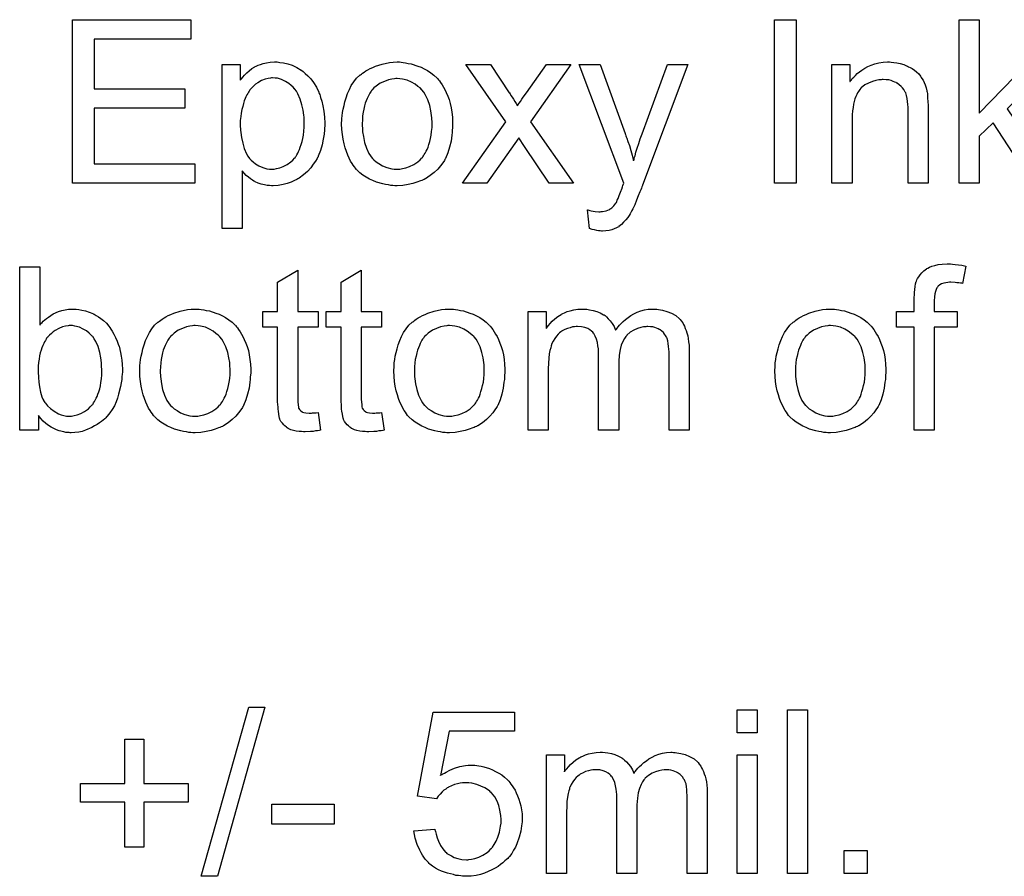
# Model space of a CAD drawing. Extents: x -2.2 to 8.3, y -2.9 to 5.2.
# Tile 166 of 205: x 5.059 to 5.541, y 1.266 to 1.686. Entities that reach past the tile are written whole.
import ezdxf

# ---------------------------------------------------------------- set-up
doc = ezdxf.new("R2010")
doc.units = 0
doc.layers.add('acc-ni-360-20-in-a_document', color=1, linetype='CONTINUOUS')

msp = doc.modelspace()

# ---------------------------------------------------------------- linework, layer by layer
at = {"layer": 'acc-ni-360-20-in-a_document', "color": 1}
for points in [[(5.142435, 1.676149), (5.095114, 1.676149), (5.095114, 1.651737), (5.139427, 1.651737), (5.139427, 1.642249), (5.095114, 1.642249), (5.095114, 1.61506), (5.144286, 1.61506), (5.144286, 1.605572), (5.08447, 1.605572), (5.08447, 1.685637), (5.142435, 1.685637), (5.142435, 1.676149)], [(5.438974, 1.605572), (5.42833, 1.605572), (5.42833, 1.685637), (5.438974, 1.685637), (5.438974, 1.605572)], [(5.528526, 1.639935), (5.551782, 1.663654), (5.564624, 1.663654), (5.542294, 1.642018), (5.566823, 1.605572), (5.554674, 1.605572), (5.535352, 1.635192), (5.528526, 1.628597), (5.528526, 1.605572), (5.518692, 1.605572), (5.518692, 1.685637), (5.528526, 1.685637), (5.528526, 1.639935)], [(5.185244, 1.664811), (5.186054, 1.664695), (5.18779, 1.664464), (5.189872, 1.664001), (5.19207, 1.663307), (5.194269, 1.662265), (5.196467, 1.660993), (5.196583, 1.660993), (5.196699, 1.660761), (5.197393, 1.660299), (5.198434, 1.659373), (5.199707, 1.658216), (5.201095, 1.656712), (5.202484, 1.654861), (5.203872, 1.652662), (5.205029, 1.650233), (5.205029, 1.650117), (5.205145, 1.649886), (5.20526, 1.649538), (5.205492, 1.649076), (5.205723, 1.648381), (5.205954, 1.647572), (5.206533, 1.64572), (5.207111, 1.643406), (5.207574, 1.640861), (5.207921, 1.637968), (5.208037, 1.63496), (5.208037, 1.634844), (5.208037, 1.634613), (5.208037, 1.63415), (5.208037, 1.633456), (5.207921, 1.632646), (5.207921, 1.631721), (5.20769, 1.629638), (5.207227, 1.627093), (5.206649, 1.624431), (5.205839, 1.621655), (5.204797, 1.618878), (5.204797, 1.618762), (5.204682, 1.618531), (5.20445, 1.618184), (5.204219, 1.617721), (5.203409, 1.616448), (5.202368, 1.614828), (5.201095, 1.613093), (5.199475, 1.611357), (5.197624, 1.609622), (5.195426, 1.608002), (5.19531, 1.608002), (5.195194, 1.607886), (5.194847, 1.607655), (5.194385, 1.607424), (5.193227, 1.606845), (5.191608, 1.606151), (5.189641, 1.605457), (5.187558, 1.604878), (5.185128, 1.604415), (5.182699, 1.6043), (5.181889, 1.6043), (5.180963, 1.604415), (5.179806, 1.604531), (5.178418, 1.604763), (5.176914, 1.60511), (5.17541, 1.605572), (5.173906, 1.606267), (5.17379, 1.606382), (5.173211, 1.606614), (5.172517, 1.607076), (5.171592, 1.607771), (5.170666, 1.608465), (5.169509, 1.60939), (5.168468, 1.610432), (5.167542, 1.611589), (5.167542, 1.583358), (5.157708, 1.583358), (5.157708, 1.663654), (5.166617, 1.663654), (5.166617, 1.656018), (5.166732, 1.656249), (5.167195, 1.656712), (5.167774, 1.657522), (5.168699, 1.658447), (5.16974, 1.659604), (5.170897, 1.660646), (5.172286, 1.661687), (5.173674, 1.662612), (5.173906, 1.662728), (5.174368, 1.66296), (5.175294, 1.663307), (5.176451, 1.66377), (5.177839, 1.664232), (5.179459, 1.664579), (5.18131, 1.664811), (5.183393, 1.664927), (5.184666, 1.664927), (5.185244, 1.664811)], [(5.245408, 1.664811), (5.246449, 1.664695), (5.247606, 1.664464), (5.248879, 1.664232), (5.250383, 1.664001), (5.253507, 1.66296), (5.255127, 1.662381), (5.256747, 1.661571), (5.258367, 1.660761), (5.259986, 1.659604), (5.26149, 1.658447), (5.262995, 1.657059), (5.26311, 1.656943), (5.263342, 1.656712), (5.263689, 1.656249), (5.264152, 1.655671), (5.26473, 1.654861), (5.265424, 1.653819), (5.266118, 1.652662), (5.266813, 1.65139), (5.267507, 1.650001), (5.268201, 1.648266), (5.268895, 1.64653), (5.269474, 1.644563), (5.269937, 1.642481), (5.270284, 1.640283), (5.270515, 1.637968), (5.270631, 1.635423), (5.270631, 1.635307), (5.270631, 1.63496), (5.270631, 1.634382), (5.270631, 1.633572), (5.270515, 1.632646), (5.270399, 1.631489), (5.270399, 1.630332), (5.270168, 1.62906), (5.269821, 1.626167), (5.269127, 1.623275), (5.268317, 1.620382), (5.26716, 1.617721), (5.26716, 1.617605), (5.267044, 1.61749), (5.266813, 1.617142), (5.266581, 1.61668), (5.265771, 1.615523), (5.26473, 1.614134), (5.263342, 1.612514), (5.261606, 1.610895), (5.259639, 1.609275), (5.257325, 1.607771), (5.25721, 1.607771), (5.257094, 1.607655), (5.256747, 1.607424), (5.256168, 1.607192), (5.25559, 1.606961), (5.254896, 1.606729), (5.25316, 1.606035), (5.251193, 1.605457), (5.248764, 1.604878), (5.246218, 1.604416), (5.243441, 1.6043), (5.242284, 1.6043), (5.241359, 1.604416), (5.240317, 1.604531), (5.23916, 1.604763), (5.237772, 1.604994), (5.236384, 1.605225), (5.23326, 1.606151), (5.231524, 1.606845), (5.229904, 1.607539), (5.228285, 1.608465), (5.226665, 1.609506), (5.225161, 1.610663), (5.223657, 1.612052), (5.223541, 1.612167), (5.22331, 1.612399), (5.222962, 1.612861), (5.2225, 1.613556), (5.221921, 1.614366), (5.221343, 1.615291), (5.220648, 1.616448), (5.219954, 1.617837), (5.21926, 1.619341), (5.218566, 1.621076), (5.217987, 1.622927), (5.217409, 1.624894), (5.216946, 1.627093), (5.216599, 1.629407), (5.216368, 1.631952), (5.216252, 1.634613), (5.216252, 1.634844), (5.216252, 1.635307), (5.216368, 1.636117), (5.216368, 1.637274), (5.216483, 1.638547), (5.216715, 1.640167), (5.216946, 1.641786), (5.217409, 1.643638), (5.217872, 1.645489), (5.21845, 1.647456), (5.219144, 1.649538), (5.22007, 1.651505), (5.220995, 1.653357), (5.222268, 1.655208), (5.223541, 1.656943), (5.225161, 1.658447), (5.225276, 1.658563), (5.225508, 1.658679), (5.225971, 1.659026), (5.226549, 1.659489), (5.227243, 1.659951), (5.228169, 1.66053), (5.229095, 1.661109), (5.230252, 1.661687), (5.231524, 1.662265), (5.232913, 1.662844), (5.236037, 1.663885), (5.239623, 1.664695), (5.241474, 1.664811), (5.243441, 1.664927), (5.244598, 1.664927), (5.245408, 1.664811)], [(5.485486, 1.664811), (5.486758, 1.664695), (5.488262, 1.664464), (5.489882, 1.664117), (5.491618, 1.663654), (5.493238, 1.66296), (5.493469, 1.662844), (5.493932, 1.662613), (5.494742, 1.662265), (5.495667, 1.661687), (5.496824, 1.660993), (5.497866, 1.660067), (5.498907, 1.659142), (5.499833, 1.657985), (5.499948, 1.657869), (5.50018, 1.657406), (5.500527, 1.656828), (5.501105, 1.656018), (5.501568, 1.654861), (5.502031, 1.653704), (5.502609, 1.652315), (5.502956, 1.650811), (5.502956, 1.650696), (5.503072, 1.650233), (5.503188, 1.649539), (5.503303, 1.648613), (5.503303, 1.647225), (5.503419, 1.645605), (5.503535, 1.643638), (5.503535, 1.641208), (5.503535, 1.605572), (5.4937, 1.605572), (5.4937, 1.640745), (5.4937, 1.640861), (5.4937, 1.640977), (5.4937, 1.641787), (5.4937, 1.642828), (5.493585, 1.644101), (5.493469, 1.645605), (5.493238, 1.647109), (5.492891, 1.648497), (5.492543, 1.64977), (5.492543, 1.649886), (5.492312, 1.650233), (5.491965, 1.650811), (5.491618, 1.651505), (5.491039, 1.6522), (5.490345, 1.653009), (5.489419, 1.653819), (5.488378, 1.654514), (5.488262, 1.654629), (5.487915, 1.654861), (5.487221, 1.655092), (5.486411, 1.655439), (5.485486, 1.655786), (5.484329, 1.656133), (5.48294, 1.656249), (5.481552, 1.656365), (5.480973, 1.656365), (5.480511, 1.656249), (5.479354, 1.656133), (5.47785, 1.655902), (5.47623, 1.655323), (5.474378, 1.654629), (5.472527, 1.653704), (5.470792, 1.652315), (5.47056, 1.652084), (5.470098, 1.651505), (5.469751, 1.651043), (5.469403, 1.650464), (5.468941, 1.64977), (5.468593, 1.64896), (5.468131, 1.648034), (5.467668, 1.646877), (5.467321, 1.645605), (5.466974, 1.644216), (5.466742, 1.642712), (5.466511, 1.641092), (5.466279, 1.639126), (5.466279, 1.637159), (5.466279, 1.605572), (5.456445, 1.605572), (5.456445, 1.663654), (5.465238, 1.663654), (5.465238, 1.655323), (5.465354, 1.655439), (5.465585, 1.655786), (5.465932, 1.656249), (5.466395, 1.656828), (5.467089, 1.657522), (5.467899, 1.658332), (5.468825, 1.659257), (5.469982, 1.660183), (5.471139, 1.660993), (5.472527, 1.661918), (5.474031, 1.662728), (5.475651, 1.663422), (5.477502, 1.664001), (5.479354, 1.664464), (5.481436, 1.664811), (5.483635, 1.664927), (5.48456, 1.664927), (5.485486, 1.664811)], [(5.308696, 1.635655), (5.329869, 1.605572), (5.317836, 1.605572), (5.305804, 1.623506), (5.303027, 1.627787), (5.287407, 1.605572), (5.27549, 1.605572), (5.296663, 1.635655), (5.27711, 1.663654), (5.289143, 1.663654), (5.298283, 1.649886), (5.298399, 1.64977), (5.298746, 1.649307), (5.299209, 1.648497), (5.299787, 1.647687), (5.300366, 1.646646), (5.30106, 1.645605), (5.301754, 1.644563), (5.302333, 1.643522), (5.302448, 1.643638), (5.302795, 1.644101), (5.303258, 1.644795), (5.303837, 1.645605), (5.304531, 1.646646), (5.305225, 1.647687), (5.306729, 1.649886), (5.316564, 1.663654), (5.328481, 1.663654), (5.308696, 1.635655)], [(5.363654, 1.604647), (5.363654, 1.604531), (5.363538, 1.604184), (5.363306, 1.603721), (5.363075, 1.603143), (5.362728, 1.602333), (5.362381, 1.601407), (5.361571, 1.59944), (5.360761, 1.597242), (5.359836, 1.595044), (5.35891, 1.593077), (5.358447, 1.592267), (5.3581, 1.591457), (5.357984, 1.591226), (5.357637, 1.590647), (5.357059, 1.589837), (5.356364, 1.588796), (5.355439, 1.587639), (5.354398, 1.586482), (5.353356, 1.585325), (5.352084, 1.584399), (5.351968, 1.584284), (5.351505, 1.584052), (5.350811, 1.583705), (5.34977, 1.583242), (5.348613, 1.58278), (5.347224, 1.582432), (5.34572, 1.582201), (5.343985, 1.582085), (5.343522, 1.582085), (5.342943, 1.582201), (5.342133, 1.582201), (5.341208, 1.582432), (5.340167, 1.582664), (5.33901, 1.582895), (5.337737, 1.583358), (5.336695, 1.592498), (5.336811, 1.592498), (5.337274, 1.592383), (5.337852, 1.592267), (5.338547, 1.592036), (5.340398, 1.591688), (5.342249, 1.591573), (5.342828, 1.591573), (5.343406, 1.591688), (5.3441, 1.591688), (5.345836, 1.592036), (5.346646, 1.592383), (5.347456, 1.59273), (5.347571, 1.59273), (5.347803, 1.592961), (5.34815, 1.593193), (5.348613, 1.59354), (5.349654, 1.594465), (5.350579, 1.595738), (5.350579, 1.595854), (5.350811, 1.596085), (5.351042, 1.596548), (5.351274, 1.597242), (5.351736, 1.598168), (5.352199, 1.599556), (5.352894, 1.601176), (5.353588, 1.603143), (5.353588, 1.603258), (5.353819, 1.603721), (5.354051, 1.604531), (5.354513, 1.605572), (5.33253, 1.663654), (5.342943, 1.663654), (5.355092, 1.629985), (5.355092, 1.62987), (5.355208, 1.629754), (5.355323, 1.629407), (5.355439, 1.628828), (5.35567, 1.62825), (5.355902, 1.627555), (5.35648, 1.625936), (5.357174, 1.623969), (5.357869, 1.621655), (5.358563, 1.619225), (5.359257, 1.616564), (5.359257, 1.61668), (5.359373, 1.616911), (5.359488, 1.617258), (5.359604, 1.617721), (5.35972, 1.6183), (5.359951, 1.618994), (5.360414, 1.620729), (5.360993, 1.622696), (5.361802, 1.62501), (5.362497, 1.627324), (5.363422, 1.629754), (5.375918, 1.663654), (5.385752, 1.663654), (5.363654, 1.604647)], [(5.182467, 1.657175), (5.181889, 1.657175), (5.181426, 1.657059), (5.180269, 1.656828), (5.178765, 1.65648), (5.177029, 1.655786), (5.175178, 1.654745), (5.174137, 1.654051), (5.173211, 1.653241), (5.172286, 1.652315), (5.17136, 1.651274), (5.17136, 1.651158), (5.171129, 1.651043), (5.170897, 1.650695), (5.170666, 1.650233), (5.170319, 1.649538), (5.169856, 1.648844), (5.169393, 1.647919), (5.169046, 1.646993), (5.168583, 1.645836), (5.168121, 1.644563), (5.167774, 1.643175), (5.167311, 1.641671), (5.167079, 1.639935), (5.166848, 1.6382), (5.166617, 1.636349), (5.166617, 1.634266), (5.166617, 1.63415), (5.166617, 1.633803), (5.166617, 1.633225), (5.166732, 1.632415), (5.166732, 1.631489), (5.166848, 1.630448), (5.167195, 1.628018), (5.167774, 1.625241), (5.168468, 1.62258), (5.169625, 1.619919), (5.170319, 1.618762), (5.171129, 1.617721), (5.17136, 1.617489), (5.171939, 1.616911), (5.172864, 1.615985), (5.174137, 1.61506), (5.175757, 1.614134), (5.177608, 1.613209), (5.179691, 1.61263), (5.180848, 1.612514), (5.182005, 1.612399), (5.182699, 1.612399), (5.183162, 1.612514), (5.184319, 1.612746), (5.185938, 1.613093), (5.187674, 1.613787), (5.189525, 1.614713), (5.191376, 1.616101), (5.192302, 1.616911), (5.193227, 1.617837), (5.193227, 1.617952), (5.193459, 1.618068), (5.19369, 1.618415), (5.193922, 1.618878), (5.194385, 1.619456), (5.194732, 1.620266), (5.195194, 1.621076), (5.195657, 1.622118), (5.196004, 1.623159), (5.196467, 1.624547), (5.19693, 1.625936), (5.197277, 1.62744), (5.197508, 1.629175), (5.19774, 1.631026), (5.197971, 1.632993), (5.197971, 1.635076), (5.197971, 1.635192), (5.197971, 1.635539), (5.197971, 1.636117), (5.197855, 1.636927), (5.197855, 1.637853), (5.19774, 1.638894), (5.197393, 1.641324), (5.196814, 1.643985), (5.196004, 1.646646), (5.194847, 1.649307), (5.194153, 1.65058), (5.193343, 1.651621), (5.193343, 1.651737), (5.193112, 1.651852), (5.192533, 1.652547), (5.191608, 1.653357), (5.190335, 1.654398), (5.188715, 1.655439), (5.186864, 1.656365), (5.184781, 1.656943), (5.183624, 1.657059), (5.182467, 1.657175)], [(5.243441, 1.656828), (5.242747, 1.656828), (5.242169, 1.656712), (5.240896, 1.656596), (5.23916, 1.656133), (5.237194, 1.655439), (5.235111, 1.654514), (5.233144, 1.653125), (5.232103, 1.6522), (5.231177, 1.651274), (5.231177, 1.651158), (5.230946, 1.651043), (5.230714, 1.650696), (5.230367, 1.650233), (5.23002, 1.649654), (5.229673, 1.64896), (5.22921, 1.648034), (5.228747, 1.647109), (5.228285, 1.645952), (5.227822, 1.644795), (5.227475, 1.643406), (5.227128, 1.641902), (5.22678, 1.640283), (5.226549, 1.638547), (5.226433, 1.63658), (5.226318, 1.634613), (5.226318, 1.634497), (5.226318, 1.63415), (5.226318, 1.633572), (5.226433, 1.632762), (5.226433, 1.631836), (5.226549, 1.630795), (5.226896, 1.628365), (5.227475, 1.625589), (5.2284, 1.622812), (5.229557, 1.620151), (5.230367, 1.618994), (5.231177, 1.617837), (5.231293, 1.617837), (5.231408, 1.617605), (5.232103, 1.617027), (5.233144, 1.616101), (5.234532, 1.615176), (5.236268, 1.614134), (5.23835, 1.613209), (5.24078, 1.61263), (5.242053, 1.612514), (5.243441, 1.612399), (5.244136, 1.612399), (5.244714, 1.612514), (5.245987, 1.612746), (5.247722, 1.613093), (5.249573, 1.613787), (5.251656, 1.614713), (5.253623, 1.616101), (5.254664, 1.617027), (5.25559, 1.617952), (5.255706, 1.618068), (5.255821, 1.618184), (5.256053, 1.618531), (5.2564, 1.618994), (5.256747, 1.619572), (5.25721, 1.620266), (5.257672, 1.621192), (5.258135, 1.622118), (5.258598, 1.623275), (5.258945, 1.624547), (5.259408, 1.625936), (5.259755, 1.62744), (5.260102, 1.629175), (5.260333, 1.630911), (5.260565, 1.632878), (5.260565, 1.63496), (5.260565, 1.635076), (5.260565, 1.635423), (5.260565, 1.636002), (5.260449, 1.636696), (5.260449, 1.637621), (5.260333, 1.638663), (5.259986, 1.641092), (5.259408, 1.643638), (5.258482, 1.646415), (5.25721, 1.64896), (5.256515, 1.650233), (5.25559, 1.651274), (5.25559, 1.65139), (5.255358, 1.651505), (5.254664, 1.6522), (5.253623, 1.653009), (5.252234, 1.654051), (5.250499, 1.655092), (5.248416, 1.656018), (5.246102, 1.656596), (5.24483, 1.656712), (5.243441, 1.656828)], [(5.068387, 1.536106), (5.068503, 1.536222), (5.068619, 1.536453), (5.068966, 1.5368), (5.069544, 1.537379), (5.070123, 1.537957), (5.070817, 1.538651), (5.071743, 1.539346), (5.072668, 1.54004), (5.074982, 1.541544), (5.077643, 1.542701), (5.079147, 1.54328), (5.080767, 1.543627), (5.082503, 1.543858), (5.084238, 1.543974), (5.085164, 1.543974), (5.086205, 1.543858), (5.087478, 1.543742), (5.088982, 1.543395), (5.090717, 1.543048), (5.092569, 1.54247), (5.094304, 1.541775), (5.094535, 1.54166), (5.095114, 1.541428), (5.096039, 1.54085), (5.097081, 1.540156), (5.098354, 1.539346), (5.099626, 1.538304), (5.101015, 1.537032), (5.102172, 1.535643), (5.102287, 1.535528), (5.102634, 1.534949), (5.103213, 1.534139), (5.103907, 1.533098), (5.104717, 1.531709), (5.105527, 1.53009), (5.106337, 1.528238), (5.107031, 1.526272), (5.107031, 1.526156), (5.107147, 1.52604), (5.107262, 1.525693), (5.107378, 1.525346), (5.107609, 1.524189), (5.107957, 1.522685), (5.108304, 1.520949), (5.108651, 1.518983), (5.108766, 1.516784), (5.108882, 1.51447), (5.108882, 1.514354), (5.108882, 1.513776), (5.108882, 1.513082), (5.108766, 1.512041), (5.108651, 1.510768), (5.108535, 1.509379), (5.108304, 1.50776), (5.107957, 1.506024), (5.107031, 1.502322), (5.106453, 1.500355), (5.105758, 1.498504), (5.104948, 1.496537), (5.103907, 1.494801), (5.10275, 1.493066), (5.101477, 1.491446), (5.101362, 1.49133), (5.10113, 1.491099), (5.100783, 1.490752), (5.100205, 1.490173), (5.099395, 1.489595), (5.098585, 1.4889), (5.097659, 1.488206), (5.096502, 1.487396), (5.09523, 1.486702), (5.093957, 1.485892), (5.090833, 1.48462), (5.089213, 1.484041), (5.087478, 1.483694), (5.085627, 1.483463), (5.083775, 1.483347), (5.083312, 1.483347), (5.082734, 1.483463), (5.08204, 1.483463), (5.08123, 1.483578), (5.080189, 1.48381), (5.077875, 1.484388), (5.076602, 1.484851), (5.075329, 1.485429), (5.073941, 1.486124), (5.072668, 1.486934), (5.07128, 1.487975), (5.070007, 1.489132), (5.06885, 1.490405), (5.067693, 1.491909), (5.067693, 1.48462), (5.058553, 1.48462), (5.058553, 1.564684), (5.068387, 1.564684), (5.068387, 1.536106)], [(5.194732, 1.542701), (5.204682, 1.542701), (5.204682, 1.535065), (5.194732, 1.535065), (5.194732, 1.500933), (5.194732, 1.500702), (5.194732, 1.500239), (5.194732, 1.499545), (5.194847, 1.498735), (5.194963, 1.496884), (5.195079, 1.496074), (5.195194, 1.495495), (5.19531, 1.495264), (5.195657, 1.494801), (5.19612, 1.494223), (5.19693, 1.493644), (5.197161, 1.493528), (5.19774, 1.493297), (5.198781, 1.493066), (5.200285, 1.49295), (5.201442, 1.49295), (5.202021, 1.493066), (5.202831, 1.493066), (5.203756, 1.493181), (5.204682, 1.493297), (5.205954, 1.48462), (5.205723, 1.48462), (5.20526, 1.484504), (5.20445, 1.484388), (5.203409, 1.484273), (5.202252, 1.484041), (5.200979, 1.483925), (5.198434, 1.48381), (5.197508, 1.48381), (5.196583, 1.483925), (5.195426, 1.484041), (5.194037, 1.484157), (5.192649, 1.484504), (5.191376, 1.484851), (5.190104, 1.485429), (5.189988, 1.485545), (5.189641, 1.485777), (5.189178, 1.486124), (5.188484, 1.486702), (5.187905, 1.487281), (5.187211, 1.488091), (5.186517, 1.4889), (5.186054, 1.489942), (5.186054, 1.490057), (5.185823, 1.49052), (5.185707, 1.49133), (5.185476, 1.492487), (5.185244, 1.493991), (5.185128, 1.494917), (5.185128, 1.495958), (5.185013, 1.497231), (5.184897, 1.498504), (5.184897, 1.499892), (5.184897, 1.501512), (5.184897, 1.535065), (5.177608, 1.535065), (5.177608, 1.542701), (5.184897, 1.542701), (5.184897, 1.557048), (5.194732, 1.562948), (5.194732, 1.542701)], [(5.225855, 1.542701), (5.235805, 1.542701), (5.235805, 1.535065), (5.225855, 1.535065), (5.225855, 1.500933), (5.225855, 1.500702), (5.225855, 1.500239), (5.225855, 1.499545), (5.225971, 1.498735), (5.226086, 1.496884), (5.226202, 1.496074), (5.226318, 1.495495), (5.226433, 1.495264), (5.22678, 1.494801), (5.227243, 1.494223), (5.228053, 1.493644), (5.228285, 1.493529), (5.228863, 1.493297), (5.229904, 1.493066), (5.231408, 1.49295), (5.232565, 1.49295), (5.233144, 1.493066), (5.233954, 1.493066), (5.23488, 1.493181), (5.235805, 1.493297), (5.237078, 1.48462), (5.236846, 1.48462), (5.236384, 1.484504), (5.235574, 1.484388), (5.234532, 1.484273), (5.233375, 1.484041), (5.232103, 1.483926), (5.229557, 1.48381), (5.228632, 1.48381), (5.227706, 1.483926), (5.226549, 1.484041), (5.225161, 1.484157), (5.223772, 1.484504), (5.2225, 1.484851), (5.221227, 1.485429), (5.221111, 1.485545), (5.220764, 1.485777), (5.220301, 1.486124), (5.219607, 1.486702), (5.219029, 1.487281), (5.218334, 1.488091), (5.21764, 1.4889), (5.217177, 1.489942), (5.217177, 1.490057), (5.216946, 1.49052), (5.21683, 1.49133), (5.216599, 1.492487), (5.216368, 1.493991), (5.216252, 1.494917), (5.216252, 1.495958), (5.216136, 1.497231), (5.21602, 1.498504), (5.21602, 1.499892), (5.21602, 1.501512), (5.21602, 1.535065), (5.208731, 1.535065), (5.208731, 1.542701), (5.21602, 1.542701), (5.21602, 1.557048), (5.225855, 1.562949), (5.225855, 1.542701)], [(5.515452, 1.565957), (5.51684, 1.565841), (5.51846, 1.56561), (5.52008, 1.565378), (5.521931, 1.565031), (5.520427, 1.556469), (5.520311, 1.556469), (5.519964, 1.556585), (5.519386, 1.556701), (5.518576, 1.556816), (5.51765, 1.556816), (5.516725, 1.556932), (5.514642, 1.557048), (5.513948, 1.557048), (5.513138, 1.556932), (5.512212, 1.556816), (5.511171, 1.556585), (5.51013, 1.556238), (5.509204, 1.555775), (5.508394, 1.555081), (5.508279, 1.554965), (5.508163, 1.554734), (5.507816, 1.554271), (5.507469, 1.553461), (5.507122, 1.552536), (5.50689, 1.551379), (5.506659, 1.549874), (5.506543, 1.548023), (5.506543, 1.542701), (5.517766, 1.542701), (5.517766, 1.535065), (5.506543, 1.535065), (5.506543, 1.48462), (5.496709, 1.48462), (5.496709, 1.535065), (5.488031, 1.535065), (5.488031, 1.542701), (5.496709, 1.542701), (5.496709, 1.548833), (5.496709, 1.548949), (5.496709, 1.549065), (5.496709, 1.549759), (5.496824, 1.5508), (5.496824, 1.552073), (5.49694, 1.553461), (5.497171, 1.554965), (5.497403, 1.556354), (5.49775, 1.557511), (5.497866, 1.557626), (5.497981, 1.558205), (5.498328, 1.558899), (5.498907, 1.559709), (5.499601, 1.560635), (5.500411, 1.561676), (5.501452, 1.562717), (5.502725, 1.563643), (5.502841, 1.563758), (5.503419, 1.56399), (5.504229, 1.564453), (5.505386, 1.564916), (5.506775, 1.565263), (5.50851, 1.565725), (5.510477, 1.565957), (5.512791, 1.566072), (5.514411, 1.566072), (5.515452, 1.565957)], [(5.146485, 1.543858), (5.147526, 1.543742), (5.148683, 1.543511), (5.149956, 1.54328), (5.15146, 1.543048), (5.154584, 1.542007), (5.156203, 1.541428), (5.157823, 1.540618), (5.159443, 1.539809), (5.161063, 1.538651), (5.162567, 1.537495), (5.164071, 1.536106), (5.164187, 1.53599), (5.164418, 1.535759), (5.164765, 1.535296), (5.165228, 1.534718), (5.165807, 1.533908), (5.166501, 1.532867), (5.167195, 1.531709), (5.167889, 1.530437), (5.168583, 1.529048), (5.169278, 1.527313), (5.169972, 1.525577), (5.17055, 1.523611), (5.171013, 1.521528), (5.17136, 1.51933), (5.171592, 1.517016), (5.171707, 1.51447), (5.171707, 1.514354), (5.171707, 1.514007), (5.171707, 1.513429), (5.171707, 1.512619), (5.171592, 1.511693), (5.171476, 1.510536), (5.171476, 1.509379), (5.171244, 1.508107), (5.170897, 1.505214), (5.170203, 1.502322), (5.169393, 1.499429), (5.168236, 1.496768), (5.168236, 1.496652), (5.168121, 1.496537), (5.167889, 1.49619), (5.167658, 1.495727), (5.166848, 1.49457), (5.165807, 1.493181), (5.164418, 1.491562), (5.162683, 1.489942), (5.160716, 1.488322), (5.158402, 1.486818), (5.158286, 1.486818), (5.15817, 1.486702), (5.157823, 1.486471), (5.157245, 1.486239), (5.156666, 1.486008), (5.155972, 1.485777), (5.154237, 1.485082), (5.15227, 1.484504), (5.14984, 1.483925), (5.147295, 1.483463), (5.144518, 1.483347), (5.143361, 1.483347), (5.142435, 1.483463), (5.141394, 1.483578), (5.140237, 1.48381), (5.138849, 1.484041), (5.13746, 1.484273), (5.134336, 1.485198), (5.132601, 1.485892), (5.130981, 1.486586), (5.129361, 1.487512), (5.127741, 1.488553), (5.126237, 1.48971), (5.124733, 1.491099), (5.124617, 1.491215), (5.124386, 1.491446), (5.124039, 1.491909), (5.123576, 1.492603), (5.122998, 1.493413), (5.122419, 1.494338), (5.121725, 1.495495), (5.121031, 1.496884), (5.120337, 1.498388), (5.119642, 1.500123), (5.119064, 1.501975), (5.118485, 1.503941), (5.118023, 1.50614), (5.117675, 1.508454), (5.117444, 1.510999), (5.117328, 1.51366), (5.117328, 1.513892), (5.117328, 1.514354), (5.117444, 1.515164), (5.117444, 1.516321), (5.11756, 1.517594), (5.117791, 1.519214), (5.118023, 1.520834), (5.118485, 1.522685), (5.118948, 1.524536), (5.119527, 1.526503), (5.120221, 1.528586), (5.121146, 1.530553), (5.122072, 1.532404), (5.123345, 1.534255), (5.124617, 1.53599), (5.126237, 1.537495), (5.126353, 1.53761), (5.126584, 1.537726), (5.127047, 1.538073), (5.127626, 1.538536), (5.12832, 1.538999), (5.129245, 1.539577), (5.130171, 1.540156), (5.131328, 1.540734), (5.132601, 1.541313), (5.133989, 1.541891), (5.137113, 1.542932), (5.1407, 1.543742), (5.142551, 1.543858), (5.144518, 1.543974), (5.145675, 1.543974), (5.146485, 1.543858)], [(5.270978, 1.543858), (5.272019, 1.543742), (5.273176, 1.543511), (5.274449, 1.54328), (5.275953, 1.543048), (5.279077, 1.542007), (5.280697, 1.541428), (5.282316, 1.540619), (5.283936, 1.539809), (5.285556, 1.538652), (5.28706, 1.537495), (5.288564, 1.536106), (5.28868, 1.535991), (5.288911, 1.535759), (5.289258, 1.535296), (5.289721, 1.534718), (5.2903, 1.533908), (5.290994, 1.532867), (5.291688, 1.53171), (5.292382, 1.530437), (5.293077, 1.529049), (5.293771, 1.527313), (5.294465, 1.525578), (5.295043, 1.523611), (5.295506, 1.521528), (5.295853, 1.51933), (5.296085, 1.517016), (5.2962, 1.51447), (5.2962, 1.514355), (5.2962, 1.514007), (5.2962, 1.513429), (5.2962, 1.512619), (5.296085, 1.511694), (5.295969, 1.510536), (5.295969, 1.50938), (5.295738, 1.508107), (5.295391, 1.505214), (5.294696, 1.502322), (5.293886, 1.499429), (5.29273, 1.496768), (5.29273, 1.496652), (5.292614, 1.496537), (5.292382, 1.49619), (5.292151, 1.495727), (5.291341, 1.49457), (5.2903, 1.493181), (5.288911, 1.491562), (5.287176, 1.489942), (5.285209, 1.488322), (5.282895, 1.486818), (5.282779, 1.486818), (5.282664, 1.486702), (5.282316, 1.486471), (5.281738, 1.486239), (5.281159, 1.486008), (5.280465, 1.485777), (5.27873, 1.485082), (5.276763, 1.484504), (5.274333, 1.483926), (5.271788, 1.483463), (5.269011, 1.483347), (5.267854, 1.483347), (5.266928, 1.483463), (5.265887, 1.483578), (5.26473, 1.48381), (5.263342, 1.484041), (5.261953, 1.484273), (5.258829, 1.485198), (5.257094, 1.485892), (5.255474, 1.486587), (5.253854, 1.487512), (5.252234, 1.488553), (5.25073, 1.48971), (5.249226, 1.491099), (5.249111, 1.491215), (5.248879, 1.491446), (5.248532, 1.491909), (5.248069, 1.492603), (5.247491, 1.493413), (5.246912, 1.494339), (5.246218, 1.495495), (5.245524, 1.496884), (5.24483, 1.498388), (5.244136, 1.500123), (5.243557, 1.501975), (5.242979, 1.503942), (5.242516, 1.50614), (5.242169, 1.508454), (5.241937, 1.510999), (5.241822, 1.51366), (5.241822, 1.513892), (5.241822, 1.514355), (5.241937, 1.515165), (5.241937, 1.516322), (5.242053, 1.517594), (5.242284, 1.519214), (5.242516, 1.520834), (5.242979, 1.522685), (5.243441, 1.524536), (5.24402, 1.526503), (5.244714, 1.528586), (5.24564, 1.530553), (5.246565, 1.532404), (5.247838, 1.534255), (5.249111, 1.535991), (5.25073, 1.537495), (5.250846, 1.53761), (5.251078, 1.537726), (5.25154, 1.538073), (5.252119, 1.538536), (5.252813, 1.538999), (5.253739, 1.539577), (5.254664, 1.540156), (5.255821, 1.540734), (5.257094, 1.541313), (5.258482, 1.541891), (5.261606, 1.542932), (5.265193, 1.543742), (5.267044, 1.543858), (5.269011, 1.543974), (5.270168, 1.543974), (5.270978, 1.543858)], [(5.369901, 1.543858), (5.370711, 1.543858), (5.371521, 1.543742), (5.373488, 1.543395), (5.375571, 1.542817), (5.377769, 1.541891), (5.379967, 1.540734), (5.381819, 1.539114), (5.38205, 1.538883), (5.382513, 1.538189), (5.383323, 1.537148), (5.38367, 1.536338), (5.384132, 1.535528), (5.384595, 1.534486), (5.384942, 1.533445), (5.385405, 1.532288), (5.385752, 1.5309), (5.385984, 1.529511), (5.386215, 1.527891), (5.386447, 1.526272), (5.386447, 1.52442), (5.386447, 1.48462), (5.376612, 1.48462), (5.376612, 1.521065), (5.376612, 1.521181), (5.376612, 1.521297), (5.376612, 1.521991), (5.376612, 1.523032), (5.376496, 1.524305), (5.376381, 1.525693), (5.376265, 1.527082), (5.376033, 1.52847), (5.375686, 1.529511), (5.375686, 1.529627), (5.375455, 1.529974), (5.375224, 1.530437), (5.374877, 1.531015), (5.374414, 1.53171), (5.373835, 1.532404), (5.373141, 1.533098), (5.372215, 1.533792), (5.3721, 1.533908), (5.371753, 1.534024), (5.37129, 1.534255), (5.37048, 1.534602), (5.36967, 1.534949), (5.368629, 1.535181), (5.367587, 1.535296), (5.366315, 1.535412), (5.365736, 1.535412), (5.365273, 1.535296), (5.364116, 1.535181), (5.362728, 1.534949), (5.361108, 1.534371), (5.359373, 1.533677), (5.357637, 1.532635), (5.356017, 1.531247), (5.355902, 1.531015), (5.355439, 1.530437), (5.354745, 1.529511), (5.354051, 1.528123), (5.353241, 1.526272), (5.352662, 1.524073), (5.352199, 1.521412), (5.351968, 1.518288), (5.351968, 1.48462), (5.342133, 1.48462), (5.342133, 1.522222), (5.342133, 1.522338), (5.342133, 1.522569), (5.342133, 1.522801), (5.342133, 1.523264), (5.342018, 1.524536), (5.341786, 1.525925), (5.341555, 1.527544), (5.341092, 1.529164), (5.340514, 1.530668), (5.339704, 1.532057), (5.339588, 1.532172), (5.339241, 1.532635), (5.338662, 1.533098), (5.337852, 1.533792), (5.336811, 1.534371), (5.335423, 1.534949), (5.333803, 1.535296), (5.331836, 1.535412), (5.331142, 1.535412), (5.330332, 1.535296), (5.329406, 1.535181), (5.328249, 1.534833), (5.326861, 1.534486), (5.325588, 1.533908), (5.3242, 1.533214), (5.324084, 1.533098), (5.323621, 1.532751), (5.323043, 1.532288), (5.322233, 1.531594), (5.321423, 1.530668), (5.320613, 1.529511), (5.319803, 1.528239), (5.319109, 1.526735), (5.318993, 1.526503), (5.318878, 1.525925), (5.318646, 1.524999), (5.318299, 1.523726), (5.317952, 1.521991), (5.317721, 1.519908), (5.317605, 1.517478), (5.317489, 1.514702), (5.317489, 1.48462), (5.307655, 1.48462), (5.307655, 1.542701), (5.316448, 1.542701), (5.316448, 1.534371), (5.316564, 1.534602), (5.316911, 1.535065), (5.317605, 1.535875), (5.318415, 1.5368), (5.319456, 1.537957), (5.320729, 1.539114), (5.322117, 1.540271), (5.323737, 1.541313), (5.323968, 1.541428), (5.324547, 1.541775), (5.325473, 1.542123), (5.326745, 1.542701), (5.328249, 1.543164), (5.329985, 1.543511), (5.331952, 1.543858), (5.334034, 1.543974), (5.335076, 1.543974), (5.336348, 1.543858), (5.337737, 1.543627), (5.339472, 1.54328), (5.341208, 1.542817), (5.342943, 1.542123), (5.344563, 1.541197), (5.344794, 1.541081), (5.345257, 1.540734), (5.345952, 1.540156), (5.346877, 1.53923), (5.347803, 1.538189), (5.348844, 1.536916), (5.34977, 1.535412), (5.350464, 1.533677), (5.350579, 1.533792), (5.350811, 1.534139), (5.351158, 1.534602), (5.351736, 1.535296), (5.352431, 1.536106), (5.353241, 1.536916), (5.354166, 1.537842), (5.355323, 1.538883), (5.356596, 1.539809), (5.357869, 1.540734), (5.359373, 1.541544), (5.360993, 1.542354), (5.362728, 1.543048), (5.364579, 1.543511), (5.36643, 1.543858), (5.368513, 1.543974), (5.369323, 1.543974), (5.369901, 1.543858)], [(5.457602, 1.543858), (5.458643, 1.543742), (5.4598, 1.543511), (5.461073, 1.54328), (5.462577, 1.543048), (5.465701, 1.542007), (5.467321, 1.541428), (5.468941, 1.540619), (5.47056, 1.539809), (5.47218, 1.538652), (5.473684, 1.537495), (5.475188, 1.536106), (5.475304, 1.535991), (5.475535, 1.535759), (5.475883, 1.535296), (5.476345, 1.534718), (5.476924, 1.533908), (5.477618, 1.532867), (5.478312, 1.53171), (5.479007, 1.530437), (5.479701, 1.529049), (5.480395, 1.527313), (5.481089, 1.525578), (5.481668, 1.523611), (5.48213, 1.521528), (5.482477, 1.51933), (5.482709, 1.517016), (5.482825, 1.51447), (5.482825, 1.514355), (5.482825, 1.514007), (5.482825, 1.513429), (5.482825, 1.512619), (5.482709, 1.511694), (5.482593, 1.510536), (5.482593, 1.50938), (5.482362, 1.508107), (5.482015, 1.505214), (5.48132, 1.502322), (5.480511, 1.499429), (5.479354, 1.496768), (5.479354, 1.496652), (5.479238, 1.496537), (5.479007, 1.49619), (5.478775, 1.495727), (5.477965, 1.49457), (5.476924, 1.493181), (5.475535, 1.491562), (5.4738, 1.489942), (5.471833, 1.488322), (5.469519, 1.486818), (5.469403, 1.486818), (5.469288, 1.486702), (5.468941, 1.486471), (5.468362, 1.486239), (5.467784, 1.486008), (5.467089, 1.485777), (5.465354, 1.485082), (5.463387, 1.484504), (5.460957, 1.483926), (5.458412, 1.483463), (5.455635, 1.483347), (5.454478, 1.483347), (5.453552, 1.483463), (5.452511, 1.483578), (5.451354, 1.48381), (5.449966, 1.484041), (5.448577, 1.484273), (5.445453, 1.485198), (5.443718, 1.485892), (5.442098, 1.486587), (5.440478, 1.487512), (5.438859, 1.488553), (5.437355, 1.48971), (5.43585, 1.491099), (5.435735, 1.491215), (5.435503, 1.491446), (5.435156, 1.491909), (5.434693, 1.492603), (5.434115, 1.493413), (5.433536, 1.494339), (5.432842, 1.495495), (5.432148, 1.496884), (5.431454, 1.498388), (5.43076, 1.500123), (5.430181, 1.501975), (5.429603, 1.503942), (5.42914, 1.50614), (5.428793, 1.508454), (5.428561, 1.510999), (5.428446, 1.51366), (5.428446, 1.513892), (5.428446, 1.514355), (5.428561, 1.515165), (5.428561, 1.516322), (5.428677, 1.517594), (5.428908, 1.519214), (5.42914, 1.520834), (5.429603, 1.522685), (5.430065, 1.524536), (5.430644, 1.526503), (5.431338, 1.528586), (5.432264, 1.530553), (5.433189, 1.532404), (5.434462, 1.534255), (5.435735, 1.535991), (5.437355, 1.537495), (5.43747, 1.53761), (5.437702, 1.537726), (5.438164, 1.538073), (5.438743, 1.538536), (5.439437, 1.538999), (5.440363, 1.539577), (5.441288, 1.540156), (5.442445, 1.540734), (5.443718, 1.541313), (5.445106, 1.541891), (5.44823, 1.542932), (5.451817, 1.543742), (5.453668, 1.543858), (5.455635, 1.543974), (5.456792, 1.543974), (5.457602, 1.543858)], [(5.08447, 1.535875), (5.082734, 1.535875), (5.082271, 1.535759), (5.080998, 1.535528), (5.079494, 1.53518), (5.077759, 1.534486), (5.075908, 1.533445), (5.074982, 1.532867), (5.074056, 1.532057), (5.073131, 1.531247), (5.072205, 1.530205), (5.072205, 1.53009), (5.071974, 1.529974), (5.071743, 1.529627), (5.071511, 1.529164), (5.071164, 1.528586), (5.070701, 1.527891), (5.070354, 1.527082), (5.069891, 1.526156), (5.069428, 1.524999), (5.069081, 1.523842), (5.068619, 1.522454), (5.068271, 1.521065), (5.06804, 1.519445), (5.067809, 1.51771), (5.067577, 1.515974), (5.067577, 1.514007), (5.067577, 1.513892), (5.067577, 1.513545), (5.067577, 1.512966), (5.067577, 1.512272), (5.067693, 1.511462), (5.067693, 1.510421), (5.067924, 1.508222), (5.068271, 1.505793), (5.068734, 1.503247), (5.069428, 1.500933), (5.069891, 1.499892), (5.070354, 1.498966), (5.070354, 1.498851), (5.070586, 1.498619), (5.070817, 1.498272), (5.071164, 1.497809), (5.072205, 1.496537), (5.073709, 1.495264), (5.075445, 1.493876), (5.077643, 1.492603), (5.0788, 1.49214), (5.080189, 1.491793), (5.081461, 1.491562), (5.082965, 1.491446), (5.083544, 1.491446), (5.084007, 1.491562), (5.085279, 1.491793), (5.086783, 1.49214), (5.088519, 1.492834), (5.09037, 1.49376), (5.092221, 1.495148), (5.093147, 1.496074), (5.094073, 1.496999), (5.094073, 1.497115), (5.094304, 1.497231), (5.094535, 1.497578), (5.094767, 1.498041), (5.09523, 1.498619), (5.095577, 1.499313), (5.096039, 1.500239), (5.096502, 1.501165), (5.096849, 1.502322), (5.097312, 1.503479), (5.097775, 1.504867), (5.098122, 1.506371), (5.098354, 1.507991), (5.098585, 1.509726), (5.098816, 1.511693), (5.098816, 1.51366), (5.098816, 1.513776), (5.098816, 1.514123), (5.098816, 1.514702), (5.098701, 1.515512), (5.098701, 1.516437), (5.098585, 1.517594), (5.098238, 1.520024), (5.097775, 1.522685), (5.096965, 1.525577), (5.095808, 1.528123), (5.095114, 1.529396), (5.094304, 1.530437), (5.094304, 1.530553), (5.094073, 1.530668), (5.093494, 1.531247), (5.092569, 1.532172), (5.091296, 1.533214), (5.089676, 1.534139), (5.087825, 1.535065), (5.085627, 1.535643), (5.08447, 1.535875)], [(5.144518, 1.535875), (5.143824, 1.535875), (5.143245, 1.535759), (5.141972, 1.535643), (5.140237, 1.53518), (5.13827, 1.534486), (5.136187, 1.533561), (5.134221, 1.532172), (5.133179, 1.531247), (5.132254, 1.530321), (5.132254, 1.530205), (5.132022, 1.53009), (5.131791, 1.529743), (5.131444, 1.52928), (5.131097, 1.528701), (5.130749, 1.528007), (5.130287, 1.527082), (5.129824, 1.526156), (5.129361, 1.524999), (5.128898, 1.523842), (5.128551, 1.522454), (5.128204, 1.520949), (5.127857, 1.51933), (5.127626, 1.517594), (5.12751, 1.515627), (5.127394, 1.51366), (5.127394, 1.513545), (5.127394, 1.513197), (5.127394, 1.512619), (5.12751, 1.511809), (5.12751, 1.510883), (5.127626, 1.509842), (5.127973, 1.507412), (5.128551, 1.504636), (5.129477, 1.501859), (5.130634, 1.499198), (5.131444, 1.498041), (5.132254, 1.496884), (5.132369, 1.496884), (5.132485, 1.496652), (5.133179, 1.496074), (5.134221, 1.495148), (5.135609, 1.494223), (5.137344, 1.493181), (5.139427, 1.492256), (5.141857, 1.491677), (5.143129, 1.491562), (5.144518, 1.491446), (5.145212, 1.491446), (5.145791, 1.491562), (5.147063, 1.491793), (5.148799, 1.49214), (5.15065, 1.492834), (5.152733, 1.49376), (5.154699, 1.495148), (5.155741, 1.496074), (5.156666, 1.496999), (5.156782, 1.497115), (5.156898, 1.497231), (5.157129, 1.497578), (5.157476, 1.498041), (5.157823, 1.498619), (5.158286, 1.499313), (5.158749, 1.500239), (5.159212, 1.501165), (5.159675, 1.502322), (5.160022, 1.503594), (5.160484, 1.504983), (5.160832, 1.506487), (5.161179, 1.508222), (5.16141, 1.509958), (5.161641, 1.511925), (5.161641, 1.514007), (5.161641, 1.514123), (5.161641, 1.51447), (5.161641, 1.515049), (5.161526, 1.515743), (5.161526, 1.516668), (5.16141, 1.51771), (5.161063, 1.520139), (5.160484, 1.522685), (5.159559, 1.525462), (5.158286, 1.528007), (5.157592, 1.52928), (5.156666, 1.530321), (5.156666, 1.530437), (5.156435, 1.530553), (5.155741, 1.531247), (5.154699, 1.532057), (5.153311, 1.533098), (5.151575, 1.534139), (5.149493, 1.535065), (5.147179, 1.535643), (5.145906, 1.535759), (5.144518, 1.535875)], [(5.269011, 1.535875), (5.268317, 1.535875), (5.267738, 1.535759), (5.266466, 1.535643), (5.26473, 1.535181), (5.262763, 1.534486), (5.260681, 1.533561), (5.258714, 1.532172), (5.257672, 1.531247), (5.256747, 1.530321), (5.256747, 1.530206), (5.256515, 1.53009), (5.256284, 1.529743), (5.255937, 1.52928), (5.25559, 1.528701), (5.255243, 1.528007), (5.25478, 1.527082), (5.254317, 1.526156), (5.253854, 1.524999), (5.253391, 1.523842), (5.253044, 1.522454), (5.252697, 1.520949), (5.25235, 1.51933), (5.252119, 1.517594), (5.252003, 1.515627), (5.251887, 1.51366), (5.251887, 1.513545), (5.251887, 1.513198), (5.251887, 1.512619), (5.252003, 1.511809), (5.252003, 1.510884), (5.252119, 1.509842), (5.252466, 1.507413), (5.253044, 1.504636), (5.25397, 1.501859), (5.255127, 1.499198), (5.255937, 1.498041), (5.256747, 1.496884), (5.256863, 1.496884), (5.256978, 1.496652), (5.257672, 1.496074), (5.258714, 1.495148), (5.260102, 1.494223), (5.261838, 1.493181), (5.26392, 1.492256), (5.26635, 1.491677), (5.267623, 1.491562), (5.269011, 1.491446), (5.269705, 1.491446), (5.270284, 1.491562), (5.271556, 1.491793), (5.273292, 1.49214), (5.275143, 1.492834), (5.277226, 1.49376), (5.279193, 1.495148), (5.280234, 1.496074), (5.281159, 1.497), (5.281275, 1.497115), (5.281391, 1.497231), (5.281622, 1.497578), (5.281969, 1.498041), (5.282316, 1.498619), (5.282779, 1.499314), (5.283242, 1.500239), (5.283705, 1.501165), (5.284168, 1.502322), (5.284515, 1.503594), (5.284978, 1.504983), (5.285325, 1.506487), (5.285672, 1.508223), (5.285903, 1.509958), (5.286135, 1.511925), (5.286135, 1.514007), (5.286135, 1.514123), (5.286135, 1.51447), (5.286135, 1.515049), (5.286019, 1.515743), (5.286019, 1.516669), (5.285903, 1.51771), (5.285556, 1.52014), (5.284978, 1.522685), (5.284052, 1.525462), (5.282779, 1.528007), (5.282085, 1.52928), (5.281159, 1.530321), (5.281159, 1.530437), (5.280928, 1.530553), (5.280234, 1.531247), (5.279193, 1.532057), (5.277804, 1.533098), (5.276069, 1.534139), (5.273986, 1.535065), (5.271672, 1.535643), (5.270399, 1.535759), (5.269011, 1.535875)], [(5.455635, 1.535875), (5.454941, 1.535875), (5.454362, 1.535759), (5.45309, 1.535643), (5.451354, 1.535181), (5.449387, 1.534486), (5.447305, 1.533561), (5.445338, 1.532172), (5.444297, 1.531247), (5.443371, 1.530321), (5.443371, 1.530206), (5.44314, 1.53009), (5.442908, 1.529743), (5.442561, 1.52928), (5.442214, 1.528701), (5.441867, 1.528007), (5.441404, 1.527082), (5.440941, 1.526156), (5.440478, 1.524999), (5.440016, 1.523842), (5.439668, 1.522454), (5.439321, 1.520949), (5.438974, 1.51933), (5.438743, 1.517594), (5.438627, 1.515627), (5.438511, 1.51366), (5.438511, 1.513545), (5.438511, 1.513198), (5.438511, 1.512619), (5.438627, 1.511809), (5.438627, 1.510884), (5.438743, 1.509842), (5.43909, 1.507413), (5.439668, 1.504636), (5.440594, 1.501859), (5.441751, 1.499198), (5.442561, 1.498041), (5.443371, 1.496884), (5.443487, 1.496884), (5.443602, 1.496652), (5.444297, 1.496074), (5.445338, 1.495148), (5.446726, 1.494223), (5.448462, 1.493181), (5.450544, 1.492256), (5.452974, 1.491677), (5.454247, 1.491562), (5.455635, 1.491446), (5.456329, 1.491446), (5.456908, 1.491562), (5.458181, 1.491793), (5.459916, 1.49214), (5.461767, 1.492834), (5.46385, 1.49376), (5.465817, 1.495148), (5.466858, 1.496074), (5.467784, 1.497), (5.467899, 1.497115), (5.468015, 1.497231), (5.468246, 1.497578), (5.468593, 1.498041), (5.468941, 1.498619), (5.469403, 1.499314), (5.469866, 1.500239), (5.470329, 1.501165), (5.470792, 1.502322), (5.471139, 1.503594), (5.471602, 1.504983), (5.471949, 1.506487), (5.472296, 1.508223), (5.472527, 1.509958), (5.472759, 1.511925), (5.472759, 1.514007), (5.472759, 1.514123), (5.472759, 1.51447), (5.472759, 1.515049), (5.472643, 1.515743), (5.472643, 1.516669), (5.472527, 1.51771), (5.47218, 1.52014), (5.471602, 1.522685), (5.470676, 1.525462), (5.469403, 1.528007), (5.468709, 1.52928), (5.467784, 1.530321), (5.467784, 1.530437), (5.467552, 1.530553), (5.466858, 1.531247), (5.465817, 1.532057), (5.464428, 1.533098), (5.462693, 1.534139), (5.46061, 1.535065), (5.458296, 1.535643), (5.457024, 1.535759), (5.455635, 1.535875)], [(5.155394, 1.266201), (5.147526, 1.266201), (5.170782, 1.349042), (5.178649, 1.349042), (5.155394, 1.266201)], [(5.300944, 1.337241), (5.268895, 1.337241), (5.264614, 1.315605), (5.26473, 1.315721), (5.264962, 1.315836), (5.265309, 1.316068), (5.265887, 1.316415), (5.266581, 1.316762), (5.267391, 1.317225), (5.269242, 1.31815), (5.271556, 1.319076), (5.274102, 1.319886), (5.276879, 1.320465), (5.278267, 1.320696), (5.280812, 1.320696), (5.281507, 1.32058), (5.282432, 1.320465), (5.283474, 1.320349), (5.284631, 1.320117), (5.285903, 1.31977), (5.28868, 1.31896), (5.290184, 1.318382), (5.291688, 1.317572), (5.293192, 1.316762), (5.294696, 1.315836), (5.296085, 1.314679), (5.297473, 1.313407), (5.297589, 1.313291), (5.29782, 1.31306), (5.298167, 1.312713), (5.29863, 1.312134), (5.299209, 1.311324), (5.299787, 1.310514), (5.300481, 1.309473), (5.301176, 1.308316), (5.301754, 1.307043), (5.302448, 1.305655), (5.303027, 1.304035), (5.303605, 1.302415), (5.304068, 1.30068), (5.304415, 1.298713), (5.304647, 1.296746), (5.304762, 1.294663), (5.304762, 1.294548), (5.304762, 1.294201), (5.304762, 1.293622), (5.304647, 1.292812), (5.304531, 1.291887), (5.304415, 1.290845), (5.304184, 1.289573), (5.303952, 1.2883), (5.303258, 1.285292), (5.302101, 1.282168), (5.301407, 1.280548), (5.300481, 1.279044), (5.299556, 1.277424), (5.298399, 1.27592), (5.298283, 1.275804), (5.298052, 1.275457), (5.297589, 1.274994), (5.29701, 1.274416), (5.2962, 1.273722), (5.295275, 1.272796), (5.294118, 1.271986), (5.292845, 1.271061), (5.291457, 1.270135), (5.289837, 1.269325), (5.288101, 1.268515), (5.28625, 1.267705), (5.284283, 1.267127), (5.282085, 1.266664), (5.279771, 1.266317), (5.277341, 1.266201), (5.2763, 1.266201), (5.27549, 1.266317), (5.274565, 1.266433), (5.273523, 1.266548), (5.272251, 1.266664), (5.270978, 1.267011), (5.268085, 1.267705), (5.265193, 1.268747), (5.263689, 1.269441), (5.262185, 1.270251), (5.260796, 1.271176), (5.259408, 1.272218), (5.259292, 1.272333), (5.259061, 1.272449), (5.258829, 1.272912), (5.258367, 1.273375), (5.257788, 1.273953), (5.25721, 1.274647), (5.256515, 1.275573), (5.255937, 1.276614), (5.255243, 1.277656), (5.254548, 1.278928), (5.253276, 1.281705), (5.252234, 1.284945), (5.251887, 1.28668), (5.251656, 1.288531), (5.261953, 1.289341), (5.261953, 1.289226), (5.261953, 1.288994), (5.262069, 1.288647), (5.262185, 1.288069), (5.262532, 1.286796), (5.262995, 1.28506), (5.263689, 1.283325), (5.264614, 1.281358), (5.265771, 1.279622), (5.26716, 1.278003), (5.267391, 1.277887), (5.267854, 1.277424), (5.26878, 1.276846), (5.270052, 1.276151), (5.271441, 1.275457), (5.273176, 1.274879), (5.275143, 1.274416), (5.277341, 1.2743), (5.278036, 1.2743), (5.278498, 1.274416), (5.279887, 1.274532), (5.281507, 1.274994), (5.283474, 1.275573), (5.28544, 1.276498), (5.287523, 1.277887), (5.288449, 1.278697), (5.289374, 1.279622), (5.28949, 1.279738), (5.289606, 1.279854), (5.289837, 1.280201), (5.290184, 1.280548), (5.290994, 1.281821), (5.29192, 1.28344), (5.29273, 1.285407), (5.293539, 1.287837), (5.294118, 1.29073), (5.294349, 1.292234), (5.294349, 1.293853), (5.294349, 1.293969), (5.294349, 1.294201), (5.294349, 1.294663), (5.294234, 1.295242), (5.294234, 1.295936), (5.294118, 1.296746), (5.293771, 1.298597), (5.293192, 1.300795), (5.292382, 1.302994), (5.291225, 1.305076), (5.289606, 1.307043), (5.289606, 1.307159), (5.289374, 1.307275), (5.288796, 1.307853), (5.287754, 1.308663), (5.286366, 1.309589), (5.284515, 1.310399), (5.282432, 1.311208), (5.280002, 1.311787), (5.278614, 1.312018), (5.276416, 1.312018), (5.27549, 1.311903), (5.274333, 1.311787), (5.272945, 1.31144), (5.271556, 1.311093), (5.270052, 1.310514), (5.268548, 1.30982), (5.268432, 1.309704), (5.26797, 1.309473), (5.267275, 1.308895), (5.26635, 1.308316), (5.265424, 1.307506), (5.264499, 1.306465), (5.263457, 1.305424), (5.262648, 1.304151), (5.253391, 1.305424), (5.261143, 1.346613), (5.300944, 1.346613), (5.300944, 1.337241)], [(5.419768, 1.336431), (5.409934, 1.336431), (5.409934, 1.347654), (5.419768, 1.347654), (5.419768, 1.336431)], [(5.444412, 1.26759), (5.434578, 1.26759), (5.434578, 1.347654), (5.444412, 1.347654), (5.444412, 1.26759)], [(5.119295, 1.311671), (5.141047, 1.311671), (5.141047, 1.302531), (5.119295, 1.302531), (5.119295, 1.280548), (5.110039, 1.280548), (5.110039, 1.302531), (5.088288, 1.302531), (5.088288, 1.311671), (5.110039, 1.311671), (5.110039, 1.333423), (5.119295, 1.333423), (5.119295, 1.311671)], [(5.37881, 1.326828), (5.37962, 1.326828), (5.38043, 1.326712), (5.382397, 1.326365), (5.38448, 1.325787), (5.386678, 1.324861), (5.388876, 1.323704), (5.390727, 1.322084), (5.390959, 1.321853), (5.391422, 1.321159), (5.392231, 1.320117), (5.392579, 1.319307), (5.393041, 1.318498), (5.393504, 1.317456), (5.393851, 1.316415), (5.394314, 1.315258), (5.394661, 1.31387), (5.394893, 1.312481), (5.395124, 1.310861), (5.395355, 1.309242), (5.395355, 1.30739), (5.395355, 1.26759), (5.385521, 1.26759), (5.385521, 1.304035), (5.385521, 1.304151), (5.385521, 1.304266), (5.385521, 1.304961), (5.385521, 1.306002), (5.385405, 1.307275), (5.385289, 1.308663), (5.385174, 1.310052), (5.384942, 1.31144), (5.384595, 1.312481), (5.384595, 1.312597), (5.384364, 1.312944), (5.384132, 1.313407), (5.383785, 1.313985), (5.383323, 1.314679), (5.382744, 1.315374), (5.38205, 1.316068), (5.381124, 1.316762), (5.381009, 1.316878), (5.380662, 1.316994), (5.380199, 1.317225), (5.379389, 1.317572), (5.378579, 1.317919), (5.377538, 1.31815), (5.376496, 1.318266), (5.375224, 1.318382), (5.374645, 1.318382), (5.374182, 1.318266), (5.373025, 1.31815), (5.371637, 1.317919), (5.370017, 1.317341), (5.368282, 1.316646), (5.366546, 1.315605), (5.364926, 1.314217), (5.364811, 1.313985), (5.364348, 1.313407), (5.363654, 1.312481), (5.362959, 1.311093), (5.36215, 1.309242), (5.361571, 1.307043), (5.361108, 1.304382), (5.360877, 1.301258), (5.360877, 1.26759), (5.351042, 1.26759), (5.351042, 1.305192), (5.351042, 1.305308), (5.351042, 1.305539), (5.351042, 1.305771), (5.351042, 1.306233), (5.350927, 1.307506), (5.350695, 1.308895), (5.350464, 1.310514), (5.350001, 1.312134), (5.349422, 1.313638), (5.348613, 1.315027), (5.348497, 1.315142), (5.34815, 1.315605), (5.347571, 1.316068), (5.346761, 1.316762), (5.34572, 1.317341), (5.344332, 1.317919), (5.342712, 1.318266), (5.340745, 1.318382), (5.340051, 1.318382), (5.339241, 1.318266), (5.338315, 1.31815), (5.337158, 1.317803), (5.33577, 1.317456), (5.334497, 1.316878), (5.333109, 1.316184), (5.332993, 1.316068), (5.33253, 1.315721), (5.331952, 1.315258), (5.331142, 1.314564), (5.330332, 1.313638), (5.329522, 1.312481), (5.328712, 1.311208), (5.328018, 1.309704), (5.327902, 1.309473), (5.327787, 1.308895), (5.327555, 1.307969), (5.327208, 1.306696), (5.326861, 1.304961), (5.32663, 1.302878), (5.326514, 1.300448), (5.326398, 1.297672), (5.326398, 1.26759), (5.316564, 1.26759), (5.316564, 1.325671), (5.325357, 1.325671), (5.325357, 1.317341), (5.325473, 1.317572), (5.32582, 1.318035), (5.326514, 1.318845), (5.327324, 1.31977), (5.328365, 1.320927), (5.329638, 1.322084), (5.331026, 1.323241), (5.332646, 1.324283), (5.332877, 1.324398), (5.333456, 1.324745), (5.334382, 1.325092), (5.335654, 1.325671), (5.337158, 1.326134), (5.338894, 1.326481), (5.340861, 1.326828), (5.342943, 1.326944), (5.343985, 1.326944), (5.345257, 1.326828), (5.346646, 1.326597), (5.348381, 1.326249), (5.350117, 1.325787), (5.351852, 1.325092), (5.353472, 1.324167), (5.353703, 1.324051), (5.354166, 1.323704), (5.35486, 1.323126), (5.355786, 1.3222), (5.356712, 1.321159), (5.357753, 1.319886), (5.358678, 1.318382), (5.359373, 1.316646), (5.359488, 1.316762), (5.35972, 1.317109), (5.360067, 1.317572), (5.360645, 1.318266), (5.36134, 1.319076), (5.36215, 1.319886), (5.363075, 1.320812), (5.364232, 1.321853), (5.365505, 1.322778), (5.366778, 1.323704), (5.368282, 1.324514), (5.369901, 1.325324), (5.371637, 1.326018), (5.373488, 1.326481), (5.375339, 1.326828), (5.377422, 1.326944), (5.378232, 1.326944), (5.37881, 1.326828)], [(5.419768, 1.26759), (5.409934, 1.26759), (5.409934, 1.325671), (5.419768, 1.325671), (5.419768, 1.26759)], [(5.212549, 1.291655), (5.18212, 1.291655), (5.18212, 1.30149), (5.212549, 1.30149), (5.212549, 1.291655)], [(5.473684, 1.26759), (5.462461, 1.26759), (5.462461, 1.278812), (5.473684, 1.278812), (5.473684, 1.26759)]]:
    msp.add_lwpolyline(points, dxfattribs=at)

doc.saveas('drawing.dxf')
